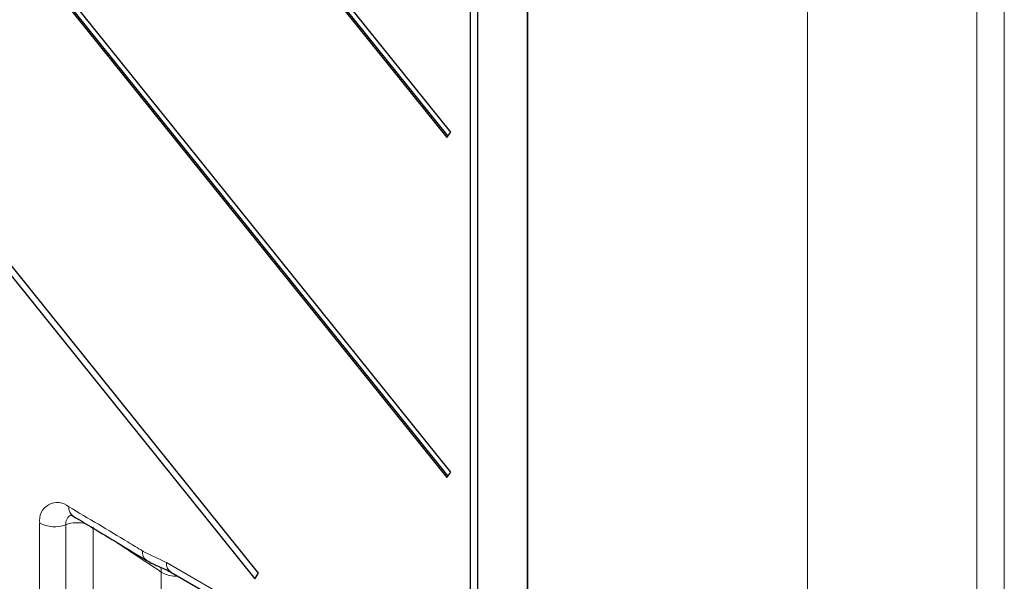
# Paper-space layout 'Blatt2' of a CAD drawing. Header units: millimetres. Extents: x 5 to 418, y 2 to 292.
# Tile 40 of 93: x 129 to 153, y 163 to 177. Entities that reach past the tile are written whole.
import ezdxf

# ---------------------------------------------------------------- set-up
doc = ezdxf.new("R2010")
doc.units = ezdxf.units.MM

psp = doc.layouts.new('Blatt2')

# ---------------------------------------------------------------- linework, layer by layer
at = {"color": 7, "linetype": 'Continuous', "lineweight": 25}
for p, q in [((139.26, 165.635), (111.726, 199.887)), ((111.634, 199.756), (139.168, 165.504)), ((111.669, 199.777), (139.192, 165.539)), ((108.447, 195.555), (134.555, 163.077)), ((134.647, 163.208), (108.539, 195.686)), ((139.26, 173.801), (123.973, 192.817)), ((123.881, 192.686), (139.168, 173.67)), ((123.917, 192.706), (139.192, 173.704)), ((139.726, 183.723), (139.726, 160.076)), ((139.913, 159.968), (139.913, 183.615)), ((139.168, 173.67), (139.26, 173.801)), ((139.168, 165.504), (139.26, 165.635)), ((132.536, 163.237), (141.199, 158.236)), ((134.555, 163.077), (134.647, 163.208))]:
    psp.add_line(p, q, dxfattribs=at)
at = {"color": 7, "linetype": 'Continuous', "lineweight": 18}
for p, q in [((141.095, 158.465), (141.095, 189.774)), ((141.112, 189.765), (141.112, 158.455)), ((151.893, 152.383), (151.893, 184.173)), ((152.554, 184.177), (152.554, 152.387)), ((147.829, 180.219), (147.829, 154.923)), ((129.388, 162.296), (129.388, 164.409)), ((130.018, 164.373), (130.018, 162.259)), ((130.671, 164.322), (130.671, 162.208)), ((132.432, 163.466), (141.095, 158.465)), ((132.31, 161.111), (132.31, 163.236))]:
    psp.add_line(p, q, dxfattribs=at)
for centre, radius, start, end in [((129.813, 164.477), 0.429, 49.7096, 189.0338), ((130.244, 164.402), 0.228, 111.8093, 187.4174), ((130.336, 164.777), 0.247, 173.6581, 233.6725), ((129.745, 165.107), 0.783, 242.9273, 290.4091), ((130.295, 163.607), 0.815, 75.4449, 109.8673), ((132.097, 163.71), 0.239, 172.3314, 233.3256), ((132.678, 163.439), 0.247, 173.763, 234.9248), ((131.971, 163.242), 0.339, 358.9683, 19.6993)]:
    psp.add_arc(centre, radius, start, end, dxfattribs=at)
for points, knots in [([(130.09, 164.804), (130.562, 164.523), (131.152, 164.171), (131.742, 163.814), (131.861, 163.742)], [0, 0, 0, 0, 0.798549, 1, 1, 1, 1]), ([(132.31, 163.236), (132.038, 163.416), (131.659, 163.665), (131.282, 163.915), (131.176, 163.986)], [0, 0, 0, 0, 0.718389, 1, 1, 1, 1]), ([(131.861, 163.742), (131.871, 163.736), (131.972, 163.676), (132.161, 163.6), (132.342, 163.511), (132.432, 163.466)], [0, 0, 0, 0, 0.052576, 0.52639, 1, 1, 1, 1]), ([(132.709, 163.137), (132.672, 163.137), (132.579, 163.136), (132.434, 163.17), (132.351, 163.214), (132.31, 163.236)], [0, 0, 0, 0, 0.247162, 0.623596, 1, 1, 1, 1])]:
    psp.add_open_spline(points, degree=3, knots=knots, dxfattribs=at)
at = {"color": 7, "linetype": 'Continuous', "lineweight": 25}
for points, knots in [([(130.127, 164.607), (130.126, 164.607), (130.122, 164.608), (130.157, 164.596), (130.185, 164.58), (130.189, 164.578)], [0, 0, 0, 0, 0.328782, 0.909068, 1, 1, 1, 1]), ([(130.189, 164.577), (130.374, 164.468), (130.963, 164.12), (131.552, 163.76), (131.955, 163.514)], [0, 0, 0, 0, 0.314601, 1, 1, 1, 1]), ([(131.956, 163.52), (131.973, 163.509), (132.07, 163.447), (132.243, 163.37), (132.418, 163.301), (132.504, 163.252), (132.535, 163.234)], [0, 0, 0, 0, 0.083983, 0.470666, 0.804948, 1, 1, 1, 1])]:
    psp.add_open_spline(points, degree=3, knots=knots, dxfattribs=at)

doc.saveas('drawing.dxf')
